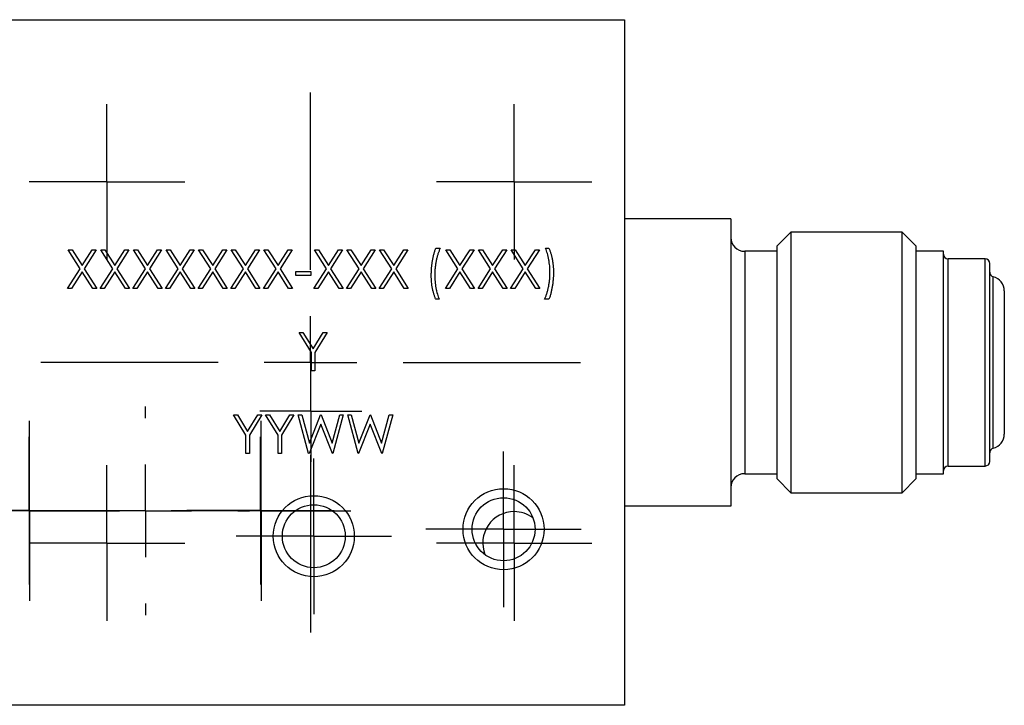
# Model space of a CAD drawing. Header units: inches. Extents: x 5.4 to 25.7, y 4.9 to 18.5.
# Tile 4 of 30: x 12.5 to 14.6, y 4.9 to 6.4. Entities that reach past the tile are written whole.
import ezdxf

# ---------------------------------------------------------------- set-up
doc = ezdxf.new("R2010")
doc.units = ezdxf.units.IN
doc.header["$LTSCALE"] = 2
doc.header["$MEASUREMENT"] = 0
doc.layers.add('SLD-0', color=179, linetype='Continuous')

# ---------------------------------------------------------------- blocks, each defined once
blk = doc.blocks.new('SW_CENTERMARKSYMBOL_81')
at = {"layer": 'SLD-0', "color": 0}
for p, q in [((0, 0.1), (0, 0.194)), ((0, 0), (0, 0.1)), ((-0.1, 0), (-0.194, 0)), ((0, 0), (-0.1, 0)), ((0, 0), (0, -0.1)), ((0, 0), (0.1, 0)), ((0.1, 0), (0.194, 0)), ((0, -0.1), (0, -0.194))]:
    blk.add_line(p, q, dxfattribs=at)
blk = doc.blocks.new('SW_CENTERMARKSYMBOL_82')
at = {"layer": 'SLD-0', "color": 0}
for p, q in [((0, 0.1), (0, 0.194)), ((0, 0), (0, 0.1)), ((-0.1, 0), (-0.194, 0)), ((0, 0), (-0.1, 0)), ((0, 0), (0, -0.1)), ((0, 0), (0.1, 0)), ((0.1, 0), (0.194, 0)), ((0, -0.1), (0, -0.194))]:
    blk.add_line(p, q, dxfattribs=at)
blk = doc.blocks.new('SW_CENTERMARKSYMBOL_84')
at = {"layer": 'SLD-0', "color": 0}
for p, q in [((0, 0.2), (0, 0.225)), ((0, 0), (0, 0.1)), ((-0.2, 0), (-0.225, 0)), ((0, 0), (-0.1, 0)), ((0, 0), (0, -0.1)), ((0, 0), (0.1, 0)), ((0.2, 0), (0.225, 0)), ((0, -0.2), (0, -0.225))]:
    blk.add_line(p, q, dxfattribs=at)
blk = doc.blocks.new('SW_CENTERMARKSYMBOL_86')
at = {"layer": 'SLD-0', "color": 0}
for p, q in [((0, 0.1), (0, 0.11)), ((0, 0), (0, 0.1)), ((-0.1, 0), (-0.11, 0)), ((0, 0), (-0.1, 0)), ((0, 0), (0, -0.1)), ((0, 0), (0.1, 0)), ((0.1, 0), (0.11, 0)), ((0, -0.1), (0, -0.11))]:
    blk.add_line(p, q, dxfattribs=at)
blk = doc.blocks.new('SW_CENTERMARKSYMBOL_92')
at = {"layer": 'SLD-0', "color": 0}
for p, q in [((0, 0.1), (0, 0.1591)), ((0, 0), (0, 0.1)), ((-0.1, 0), (-0.1591, 0)), ((0, 0), (-0.1, 0)), ((0, 0), (0, -0.1)), ((0, 0), (0.1, 0)), ((0.1, 0), (0.1591, 0)), ((0, -0.1), (0, -0.1591))]:
    blk.add_line(p, q, dxfattribs=at)
blk = doc.blocks.new('SW_CENTERMARKSYMBOL_93')
at = {"layer": 'SLD-0', "color": 0}
for p, q in [((0, 0.2), (0, 0.583)), ((0, 0), (0, 0.1)), ((-0.2, 0), (-0.583, 0)), ((0, 0), (-0.1, 0)), ((0, 0), (0, -0.1)), ((0, 0), (0.1, 0)), ((0.2, 0), (0.583, 0)), ((0, -0.2), (0, -0.583))]:
    blk.add_line(p, q, dxfattribs=at)
blk = doc.blocks.new('SW_CENTERMARKSYMBOL_94')
at = {"layer": 'SLD-0', "color": 0}
for p, q in [((0, 0.1), (0, 0.168)), ((0, 0), (0, 0.1)), ((-0.1, 0), (-0.168, 0)), ((0, 0), (-0.1, 0)), ((0, 0), (0, -0.1)), ((0, 0), (0.1, 0)), ((0.1, 0), (0.168, 0)), ((0, -0.1), (0, -0.168))]:
    blk.add_line(p, q, dxfattribs=at)
blk = doc.blocks.new('SW_CENTERMARKSYMBOL_95')
at = {"layer": 'SLD-0', "color": 0}
for p, q in [((0, 0.1), (0, 0.168)), ((0, 0), (0, 0.1)), ((-0.1, 0), (-0.168, 0)), ((0, 0), (-0.1, 0)), ((0, 0), (0, -0.1)), ((0, 0), (0.1, 0)), ((0.1, 0), (0.168, 0)), ((0, -0.1), (0, -0.168))]:
    blk.add_line(p, q, dxfattribs=at)
blk = doc.blocks.new('SW_CENTERMARKSYMBOL_96')
at = {"layer": 'SLD-0', "color": 0}
for p, q in [((0, 0.1), (0, 0.168)), ((0, 0), (0, 0.1)), ((-0.1, 0), (-0.168, 0)), ((0, 0), (-0.1, 0)), ((0, 0), (0, -0.1)), ((0, 0), (0.1, 0)), ((0.1, 0), (0.168, 0)), ((0, -0.1), (0, -0.168))]:
    blk.add_line(p, q, dxfattribs=at)
blk = doc.blocks.new('SW_CENTERMARKSYMBOL_97')
at = {"layer": 'SLD-0', "color": 0}
for p, q in [((0, 0.1), (0, 0.168)), ((0, 0), (0, 0.1)), ((-0.1, 0), (-0.168, 0)), ((0, 0), (-0.1, 0)), ((0, 0), (0, -0.1)), ((0, 0), (0.1, 0)), ((0.1, 0), (0.168, 0)), ((0, -0.1), (0, -0.168))]:
    blk.add_line(p, q, dxfattribs=at)
blk = doc.blocks.new('SW_CENTERMARKSYMBOL_98')
at = {"layer": 'SLD-0', "color": 0}
for p, q in [((0, 0.1), (0, 0.168)), ((0, 0), (0, 0.1)), ((-0.1, 0), (-0.168, 0)), ((0, 0), (-0.1, 0)), ((0, 0), (0, -0.1)), ((0, 0), (0.1, 0)), ((0.1, 0), (0.168, 0)), ((0, -0.1), (0, -0.168))]:
    blk.add_line(p, q, dxfattribs=at)
blk = doc.blocks.new('SW_CENTERMARKSYMBOL_99')
at = {"layer": 'SLD-0', "color": 0}
for p, q in [((0, 0.1), (0, 0.168)), ((0, 0), (0, 0.1)), ((-0.1, 0), (-0.168, 0)), ((0, 0), (-0.1, 0)), ((0, 0), (0, -0.1)), ((0, 0), (0.1, 0)), ((0.1, 0), (0.168, 0)), ((0, -0.1), (0, -0.168))]:
    blk.add_line(p, q, dxfattribs=at)
blk = doc.blocks.new('SW_CENTERMARKSYMBOL_100')
at = {"layer": 'SLD-0', "color": 0}
for p, q in [((0, 0.1), (0, 0.1591)), ((0, 0), (0, 0.1)), ((-0.1, 0), (-0.1591, 0)), ((0, 0), (-0.1, 0)), ((0, 0), (0, -0.1)), ((0, 0), (0.1, 0)), ((0.1, 0), (0.1591, 0)), ((0, -0.1), (0, -0.1591))]:
    blk.add_line(p, q, dxfattribs=at)

msp = doc.modelspace()

# ---------------------------------------------------------------- linework, layer by layer
at = {"color": 7, "linetype": 'Continuous', "lineweight": 25}
for p, q in [((12.4241, 6.3526), (13.7691, 6.3526)), ((13.7691, 6.3526), (13.7691, 4.8726)), ((13.9991, 5.9226), (13.7691, 5.9226)), ((13.9991, 5.9226), (13.9991, 5.3026)), ((14.1291, 5.8941), (14.0991, 5.8641)), ((14.3691, 5.8941), (14.1291, 5.8941)), ((14.1291, 5.8941), (14.1291, 5.3311)), ((14.3991, 5.8641), (14.3691, 5.8941)), ((14.3691, 5.3311), (14.3691, 5.8941)), ((12.5672, 5.8559), (12.5759, 5.8559)), ((12.5934, 5.8151), (12.5672, 5.8559)), ((12.5759, 5.8559), (12.5977, 5.8218)), ((12.5977, 5.8218), (12.6195, 5.8559)), ((12.6281, 5.8559), (12.602, 5.8151)), ((12.6195, 5.8559), (12.6281, 5.8559)), ((12.6377, 5.8559), (12.6464, 5.8559)), ((12.6639, 5.8151), (12.6377, 5.8559)), ((12.6464, 5.8559), (12.6682, 5.8218)), ((12.6682, 5.8218), (12.69, 5.8559)), ((12.6986, 5.8559), (12.6725, 5.8151)), ((12.69, 5.8559), (12.6986, 5.8559)), ((12.7083, 5.8559), (12.7169, 5.8559)), ((12.7344, 5.8151), (12.7083, 5.8559)), ((12.7169, 5.8559), (12.7387, 5.8218)), ((12.7387, 5.8218), (12.7605, 5.8559)), ((12.7691, 5.8559), (12.743, 5.8151)), ((12.7605, 5.8559), (12.7691, 5.8559)), ((12.7788, 5.8559), (12.7874, 5.8559)), ((12.8049, 5.8151), (12.7788, 5.8559)), ((12.7874, 5.8559), (12.8092, 5.8218)), ((12.8092, 5.8218), (12.831, 5.8559)), ((12.8397, 5.8559), (12.8135, 5.8151)), ((12.831, 5.8559), (12.8397, 5.8559)), ((12.8493, 5.8559), (12.8579, 5.8559)), ((12.8754, 5.8151), (12.8493, 5.8559)), ((12.8579, 5.8559), (12.8797, 5.8218)), ((12.8797, 5.8218), (12.9015, 5.8559)), ((12.9102, 5.8559), (12.884, 5.8151)), ((12.9015, 5.8559), (12.9102, 5.8559)), ((12.9198, 5.8559), (12.9284, 5.8559)), ((12.9459, 5.8151), (12.9198, 5.8559)), ((12.9284, 5.8559), (12.9502, 5.8218)), ((12.9502, 5.8218), (12.9721, 5.8559)), ((12.9807, 5.8559), (12.9546, 5.8151)), ((12.9721, 5.8559), (12.9807, 5.8559)), ((12.9903, 5.8559), (12.9989, 5.8559)), ((13.0164, 5.8151), (12.9903, 5.8559)), ((12.9989, 5.8559), (13.0208, 5.8218)), ((13.0208, 5.8218), (13.0426, 5.8559)), ((13.0512, 5.8559), (13.0251, 5.8151)), ((13.0426, 5.8559), (13.0512, 5.8559)), ((13.0993, 5.8559), (13.1079, 5.8559)), ((13.1254, 5.8151), (13.0993, 5.8559)), ((13.1079, 5.8559), (13.1297, 5.8218)), ((13.1297, 5.8218), (13.1515, 5.8559)), ((13.1602, 5.8559), (13.134, 5.8151)), ((13.1515, 5.8559), (13.1602, 5.8559)), ((13.1698, 5.8559), (13.1784, 5.8559)), ((13.1959, 5.8151), (13.1698, 5.8559)), ((13.1784, 5.8559), (13.2002, 5.8218)), ((13.2002, 5.8218), (13.2221, 5.8559)), ((13.2307, 5.8559), (13.2046, 5.8151)), ((13.2221, 5.8559), (13.2307, 5.8559)), ((13.2403, 5.8559), (13.2489, 5.8559)), ((13.2664, 5.8151), (13.2403, 5.8559)), ((13.2489, 5.8559), (13.2708, 5.8218)), ((13.2708, 5.8218), (13.2926, 5.8559)), ((13.3012, 5.8559), (13.2751, 5.8151)), ((13.2926, 5.8559), (13.3012, 5.8559)), ((13.3616, 5.8591), (13.3712, 5.8591)), ((13.3835, 5.8559), (13.3921, 5.8559)), ((13.4096, 5.8151), (13.3835, 5.8559)), ((13.3921, 5.8559), (13.4139, 5.8218)), ((13.4139, 5.8218), (13.4357, 5.8559)), ((13.4444, 5.8559), (13.4182, 5.8151)), ((13.4357, 5.8559), (13.4444, 5.8559)), ((13.454, 5.8559), (13.4626, 5.8559)), ((13.4801, 5.8151), (13.454, 5.8559)), ((13.4626, 5.8559), (13.4844, 5.8218)), ((13.4844, 5.8218), (13.5062, 5.8559)), ((13.5149, 5.8559), (13.4887, 5.8151)), ((13.5062, 5.8559), (13.5149, 5.8559)), ((13.5245, 5.8559), (13.5331, 5.8559)), ((13.5506, 5.8151), (13.5245, 5.8559)), ((13.5331, 5.8559), (13.5549, 5.8218)), ((13.5549, 5.8218), (13.5768, 5.8559)), ((13.5854, 5.8559), (13.5593, 5.8151)), ((13.5768, 5.8559), (13.5854, 5.8559)), ((13.5987, 5.8591), (13.6062, 5.8591)), ((14.0991, 5.8526), (14.0291, 5.8526)), ((14.0991, 5.3611), (14.0991, 5.8641)), ((14.3991, 5.8641), (14.3991, 5.6126)), ((14.4585, 5.8526), (14.3991, 5.8526)), ((14.4585, 5.6126), (14.4585, 5.8526)), ((14.5485, 5.8361), (14.4685, 5.8361)), ((12.5662, 5.7726), (12.5934, 5.8151)), ((12.5977, 5.8083), (12.5748, 5.7726)), ((12.6206, 5.7726), (12.5977, 5.8083)), ((12.602, 5.8151), (12.6292, 5.7726)), ((12.6367, 5.7726), (12.6639, 5.8151)), ((12.6682, 5.8083), (12.6453, 5.7726)), ((12.6911, 5.7726), (12.6682, 5.8083)), ((12.6725, 5.8151), (12.6997, 5.7726)), ((12.7072, 5.7726), (12.7344, 5.8151)), ((12.7387, 5.8083), (12.7158, 5.7726)), ((12.7616, 5.7726), (12.7387, 5.8083)), ((12.743, 5.8151), (12.7702, 5.7726)), ((12.7777, 5.7726), (12.8049, 5.8151)), ((12.8092, 5.8083), (12.7863, 5.7726)), ((12.8321, 5.7726), (12.8092, 5.8083)), ((12.8135, 5.8151), (12.8407, 5.7726)), ((12.8482, 5.7726), (12.8754, 5.8151)), ((12.8797, 5.8083), (12.8568, 5.7726)), ((12.9026, 5.7726), (12.8797, 5.8083)), ((12.884, 5.8151), (12.9112, 5.7726)), ((12.9187, 5.7726), (12.9459, 5.8151)), ((12.9502, 5.8083), (12.9274, 5.7726)), ((12.9731, 5.7726), (12.9502, 5.8083)), ((12.9546, 5.8151), (12.9818, 5.7726)), ((12.9892, 5.7726), (13.0164, 5.8151)), ((13.0208, 5.8083), (12.9979, 5.7726)), ((13.0436, 5.7726), (13.0208, 5.8083)), ((13.0251, 5.8151), (13.0523, 5.7726)), ((13.0592, 5.8089), (13.0913, 5.8089)), ((13.0592, 5.8004), (13.0592, 5.8089)), ((13.0913, 5.8089), (13.0913, 5.8004)), ((13.0982, 5.7726), (13.1254, 5.8151)), ((13.1297, 5.8083), (13.1068, 5.7726)), ((13.1526, 5.7726), (13.1297, 5.8083)), ((13.134, 5.8151), (13.1612, 5.7726)), ((13.1687, 5.7726), (13.1959, 5.8151)), ((13.2002, 5.8083), (13.1774, 5.7726)), ((13.2231, 5.7726), (13.2002, 5.8083)), ((13.2046, 5.8151), (13.2318, 5.7726)), ((13.2392, 5.7726), (13.2664, 5.8151)), ((13.2708, 5.8083), (13.2479, 5.7726)), ((13.2936, 5.7726), (13.2708, 5.8083)), ((13.2751, 5.8151), (13.3023, 5.7726)), ((13.3824, 5.7726), (13.4096, 5.8151)), ((13.4139, 5.8083), (13.391, 5.7726)), ((13.4368, 5.7726), (13.4139, 5.8083)), ((13.4182, 5.8151), (13.4454, 5.7726)), ((13.4529, 5.7726), (13.4801, 5.8151)), ((13.4844, 5.8083), (13.4615, 5.7726)), ((13.5073, 5.7726), (13.4844, 5.8083)), ((13.4887, 5.8151), (13.5159, 5.7726)), ((13.5234, 5.7726), (13.5506, 5.8151)), ((13.5549, 5.8083), (13.5321, 5.7726)), ((13.5778, 5.7726), (13.5549, 5.8083)), ((13.5593, 5.8151), (13.5865, 5.7726)), ((14.5585, 5.6126), (14.5585, 5.8261)), ((13.0913, 5.8004), (13.0592, 5.8004)), ((12.5748, 5.7726), (12.5662, 5.7726)), ((12.6292, 5.7726), (12.6206, 5.7726)), ((12.6453, 5.7726), (12.6367, 5.7726)), ((12.6997, 5.7726), (12.6911, 5.7726)), ((12.7158, 5.7726), (12.7072, 5.7726)), ((12.7702, 5.7726), (12.7616, 5.7726)), ((12.7863, 5.7726), (12.7777, 5.7726)), ((12.8407, 5.7726), (12.8321, 5.7726)), ((12.8568, 5.7726), (12.8482, 5.7726)), ((12.9112, 5.7726), (12.9026, 5.7726)), ((12.9274, 5.7726), (12.9187, 5.7726)), ((12.9818, 5.7726), (12.9731, 5.7726)), ((12.9979, 5.7726), (12.9892, 5.7726)), ((13.0523, 5.7726), (13.0436, 5.7726)), ((13.1068, 5.7726), (13.0982, 5.7726)), ((13.1612, 5.7726), (13.1526, 5.7726)), ((13.1774, 5.7726), (13.1687, 5.7726)), ((13.2318, 5.7726), (13.2231, 5.7726)), ((13.2479, 5.7726), (13.2392, 5.7726)), ((13.3023, 5.7726), (13.2936, 5.7726)), ((13.391, 5.7726), (13.3824, 5.7726)), ((13.4454, 5.7726), (13.4368, 5.7726)), ((13.4615, 5.7726), (13.4529, 5.7726)), ((13.5159, 5.7726), (13.5073, 5.7726)), ((13.5321, 5.7726), (13.5234, 5.7726)), ((13.5865, 5.7726), (13.5778, 5.7726)), ((14.59, 5.7671), (14.59, 5.6126)), ((13.369, 5.7491), (13.3616, 5.7491)), ((13.6062, 5.7491), (13.5966, 5.7491)), ((13.0662, 5.6777), (13.0747, 5.6777)), ((13.0929, 5.6339), (13.0662, 5.6777)), ((13.0747, 5.6777), (13.0966, 5.6419)), ((13.0966, 5.6419), (13.1185, 5.6777)), ((13.1271, 5.6777), (13.1003, 5.6339)), ((13.1185, 5.6777), (13.1271, 5.6777)), ((13.0929, 5.5943), (13.0929, 5.6339)), ((13.1003, 5.6339), (13.1003, 5.5943)), ((14.3991, 5.6126), (14.3991, 5.3611)), ((14.4585, 5.3726), (14.4585, 5.6126)), ((14.5585, 5.3991), (14.5585, 5.6126)), ((14.59, 5.6126), (14.59, 5.4581)), ((13.1003, 5.5943), (13.0929, 5.5943)), ((12.9246, 5.4994), (12.9332, 5.4994)), ((12.9513, 5.4557), (12.9246, 5.4994)), ((12.9332, 5.4994), (12.9551, 5.4636)), ((12.9551, 5.4636), (12.9769, 5.4994)), ((12.9855, 5.4994), (12.9588, 5.4557)), ((12.9769, 5.4994), (12.9855, 5.4994)), ((12.994, 5.4994), (13.0026, 5.4994)), ((13.0208, 5.4557), (12.994, 5.4994)), ((13.0026, 5.4994), (13.0245, 5.4636)), ((13.0245, 5.4636), (13.0464, 5.4994)), ((13.0549, 5.4994), (13.0282, 5.4557)), ((13.0464, 5.4994), (13.0549, 5.4994)), ((13.0646, 5.4994), (13.0723, 5.4994)), ((13.0867, 5.4161), (13.0646, 5.4994)), ((13.0723, 5.4994), (13.0886, 5.4383)), ((13.0886, 5.4383), (13.1128, 5.4994)), ((13.1128, 5.4994), (13.1139, 5.4994)), ((13.1139, 5.4994), (13.1377, 5.4387)), ((13.1377, 5.4387), (13.1541, 5.4994)), ((13.1618, 5.4994), (13.1393, 5.4161)), ((13.1541, 5.4994), (13.1618, 5.4994)), ((13.1714, 5.4994), (13.1791, 5.4994)), ((13.1936, 5.4161), (13.1714, 5.4994)), ((13.1791, 5.4994), (13.1954, 5.4383)), ((13.1954, 5.4383), (13.2197, 5.4994)), ((13.2197, 5.4994), (13.2208, 5.4994)), ((13.2208, 5.4994), (13.2446, 5.4387)), ((13.2446, 5.4387), (13.261, 5.4994)), ((13.2686, 5.4994), (13.2461, 5.4161)), ((13.261, 5.4994), (13.2686, 5.4994)), ((13.1132, 5.4798), (13.0878, 5.4161)), ((13.1382, 5.4161), (13.1132, 5.4798)), ((13.22, 5.4798), (13.1946, 5.4161)), ((13.2451, 5.4161), (13.22, 5.4798)), ((12.9513, 5.4161), (12.9513, 5.4557)), ((12.9588, 5.4557), (12.9588, 5.4161)), ((13.0208, 5.4161), (13.0208, 5.4557)), ((13.0282, 5.4557), (13.0282, 5.4161)), ((12.9588, 5.4161), (12.9513, 5.4161)), ((13.0282, 5.4161), (13.0208, 5.4161)), ((13.0878, 5.4161), (13.0867, 5.4161)), ((13.1393, 5.4161), (13.1382, 5.4161)), ((13.1946, 5.4161), (13.1936, 5.4161)), ((13.2461, 5.4161), (13.2451, 5.4161)), ((14.4685, 5.3891), (14.5485, 5.3891)), ((14.0291, 5.3726), (14.0991, 5.3726)), ((14.0991, 5.3611), (14.1291, 5.3311)), ((14.3691, 5.3311), (14.3991, 5.3611)), ((14.3991, 5.3726), (14.4585, 5.3726)), ((14.1291, 5.3311), (14.3691, 5.3311)), ((13.9991, 5.3026), (13.7691, 5.3026)), ((13.7691, 4.8726), (12.4241, 4.8726))]:
    msp.add_line(p, q, dxfattribs=at)
at = {"color": 8, "linetype": 'Continuous', "lineweight": 25}
for p, q in [((14.0291, 5.8526), (14.0291, 5.3726)), ((14.4685, 5.6126), (14.4685, 5.8361)), ((14.5485, 5.6126), (14.5485, 5.8361)), ((14.5661, 5.6126), (14.5661, 5.7977)), ((14.4685, 5.3891), (14.4685, 5.6126)), ((14.5485, 5.3891), (14.5485, 5.6126)), ((14.5661, 5.4275), (14.5661, 5.6126))]:
    msp.add_line(p, q, dxfattribs=at)
at = {"color": 7, "linetype": 'Continuous', "lineweight": 25}
for centre, radius in [((13.5081, 5.2526), 0.0875), ((13.0981, 5.2376), 0.0875), ((13.5081, 5.2526), 0.068), ((13.0981, 5.2376), 0.068)]:
    msp.add_circle(centre, radius, dxfattribs=at)
for centre, radius, start, end in [((14.0291, 5.8826), 0.03, 180, 270), ((14.4685, 5.8461), 0.01, 180, 270), ((14.5485, 5.8261), 0.01, 0, 90), ((14.5685, 5.8074), 0.01, 180, 256.0566), ((14.5585, 5.7671), 0.0315, 0, 76.0566), ((14.5585, 5.4581), 0.0315, 283.9434, 0), ((14.5685, 5.4178), 0.01, 103.9434, 180), ((14.4685, 5.3791), 0.01, 90, 180), ((14.5485, 5.3991), 0.01, 270, 0), ((14.0291, 5.3426), 0.03, 90, 180), ((13.5311, 5.2226), 0.068, 90, 201.3379), ((13.5311, 5.2226), 0.068, 53.6145, 90)]:
    msp.add_arc(centre, radius, start, end, dxfattribs=at)
for points, knots in [([(13.3519, 5.8007), (13.352, 5.8033), (13.352, 5.8085), (13.3525, 5.8163), (13.3533, 5.8239), (13.3543, 5.8314), (13.3557, 5.8387), (13.3574, 5.8458), (13.3593, 5.8526), (13.3608, 5.857), (13.3616, 5.8591)], [0, 0, 0, 0, 0.131664, 0.262136, 0.390776, 0.518632, 0.643982, 0.765918, 0.884434, 1, 1, 1, 1]), ([(13.3712, 5.8591), (13.3707, 5.8582), (13.3698, 5.8562), (13.3686, 5.8532), (13.3674, 5.8501), (13.3664, 5.8469), (13.3653, 5.8435), (13.3643, 5.8401), (13.3634, 5.8365), (13.3623, 5.8315), (13.3612, 5.8252), (13.3602, 5.8175), (13.3595, 5.8097), (13.3595, 5.8044), (13.3594, 5.8018)], [0, 0, 0, 0, 0.053473, 0.108577, 0.164847, 0.222508, 0.282149, 0.343289, 0.405779, 0.470211, 0.600937, 0.732284, 0.865466, 1, 1, 1, 1]), ([(13.6084, 5.8064), (13.6083, 5.8089), (13.6083, 5.8137), (13.6078, 5.8209), (13.607, 5.828), (13.6059, 5.8349), (13.6045, 5.8415), (13.6028, 5.8478), (13.601, 5.8536), (13.5995, 5.8573), (13.5987, 5.8591)], [0, 0, 0, 0, 0.136244, 0.269948, 0.402078, 0.532211, 0.658436, 0.778422, 0.891982, 1, 1, 1, 1]), ([(13.6062, 5.8591), (13.6066, 5.8583), (13.6073, 5.8566), (13.6084, 5.8539), (13.6093, 5.8511), (13.6102, 5.8482), (13.6111, 5.8452), (13.6119, 5.8421), (13.6126, 5.8389), (13.6135, 5.8344), (13.6145, 5.8287), (13.6152, 5.8217), (13.6157, 5.8146), (13.6158, 5.8098), (13.6158, 5.8074)], [0, 0, 0, 0, 0.052404, 0.106089, 0.161818, 0.218744, 0.277721, 0.338198, 0.4006, 0.464897, 0.59591, 0.728233, 0.86315, 1, 1, 1, 1]), ([(13.3616, 5.7491), (13.3612, 5.7499), (13.3605, 5.7517), (13.3594, 5.7543), (13.3585, 5.7571), (13.3576, 5.76), (13.3568, 5.763), (13.3559, 5.7661), (13.3552, 5.7693), (13.3543, 5.7737), (13.3534, 5.7794), (13.3525, 5.7864), (13.352, 5.7935), (13.352, 5.7983), (13.3519, 5.8007)], [0, 0, 0, 0, 0.052353, 0.106112, 0.161517, 0.218727, 0.277481, 0.338119, 0.400299, 0.464438, 0.59532, 0.728174, 0.862962, 1, 1, 1, 1]), ([(13.3594, 5.8018), (13.3595, 5.7994), (13.3595, 5.7945), (13.36, 5.7873), (13.3608, 5.7802), (13.3619, 5.7733), (13.3633, 5.7667), (13.365, 5.7604), (13.3668, 5.7546), (13.3683, 5.7509), (13.369, 5.7491)], [0, 0, 0, 0, 0.13593, 0.269938, 0.40172, 0.532154, 0.658374, 0.778135, 0.891986, 1, 1, 1, 1]), ([(13.5966, 5.7491), (13.5971, 5.75), (13.598, 5.752), (13.5992, 5.755), (13.6004, 5.7581), (13.6015, 5.7613), (13.6025, 5.7647), (13.6035, 5.7681), (13.6043, 5.7717), (13.6055, 5.7766), (13.6066, 5.783), (13.6076, 5.7907), (13.6082, 5.7985), (13.6083, 5.8038), (13.6084, 5.8064)], [0, 0, 0, 0, 0.053584, 0.108681, 0.165044, 0.222789, 0.282338, 0.343197, 0.405886, 0.470033, 0.600743, 0.732318, 0.865483, 1, 1, 1, 1]), ([(13.6158, 5.8074), (13.6158, 5.8048), (13.6158, 5.7996), (13.6153, 5.7919), (13.6145, 5.7843), (13.6134, 5.7768), (13.6121, 5.7695), (13.6104, 5.7624), (13.6085, 5.7556), (13.607, 5.7512), (13.6062, 5.7491)], [0, 0, 0, 0, 0.131533, 0.261314, 0.390381, 0.518144, 0.643638, 0.76565, 0.884302, 1, 1, 1, 1])]:
    msp.add_open_spline(points, degree=3, knots=knots, dxfattribs=at)

# ---------------------------------------------------------------- block references
at = {"layer": 'SLD-0', "color": 7}
for name, p in [('SW_CENTERMARKSYMBOL_93', (13.0911, 5.6126)), ('SW_CENTERMARKSYMBOL_95', (12.6511, 6.0026)), ('SW_CENTERMARKSYMBOL_94', (13.5311, 6.0026)), ('SW_CENTERMARKSYMBOL_86', (13.0916, 5.5078)), ('SW_CENTERMARKSYMBOL_84', (12.7341, 5.2924)), ('SW_CENTERMARKSYMBOL_82', (12.4841, 5.2924)), ('SW_CENTERMARKSYMBOL_81', (12.9841, 5.2924)), ('SW_CENTERMARKSYMBOL_92', (12.4831, 5.2928)), ('SW_CENTERMARKSYMBOL_100', (12.9831, 5.2928)), ('SW_CENTERMARKSYMBOL_99', (13.0981, 5.2376)), ('SW_CENTERMARKSYMBOL_98', (13.5081, 5.2526)), ('SW_CENTERMARKSYMBOL_97', (12.6511, 5.2226)), ('SW_CENTERMARKSYMBOL_96', (13.5311, 5.2226))]:
    msp.add_blockref(name, p, dxfattribs=at)

doc.saveas('drawing.dxf')
